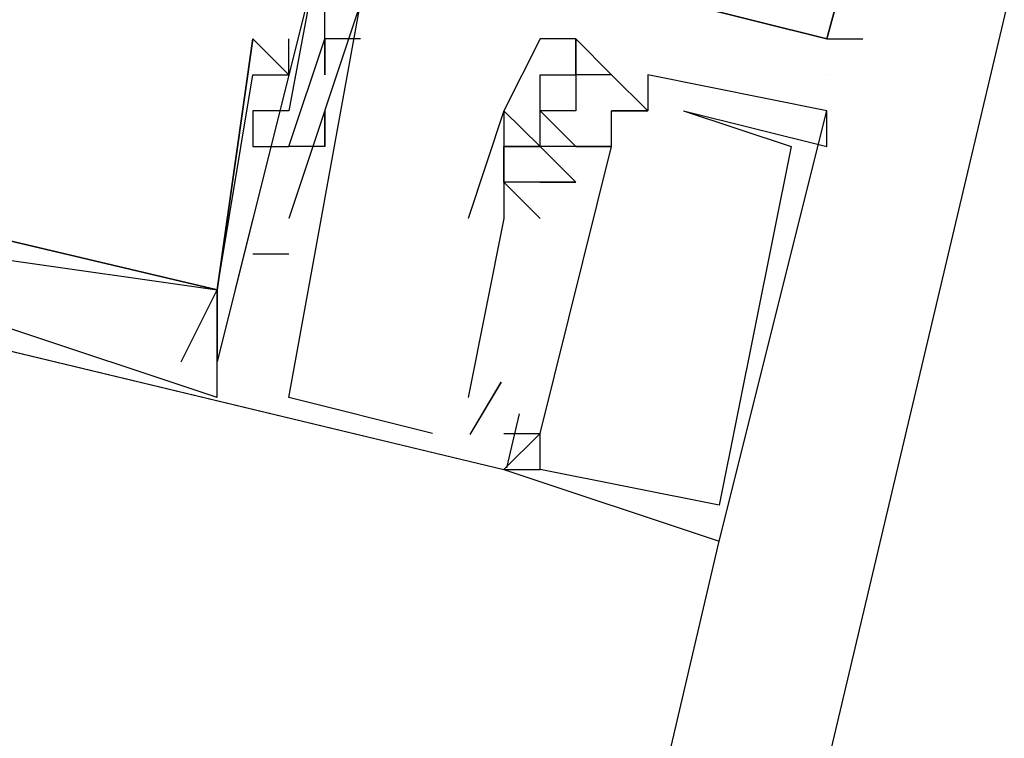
# Model space of a CAD drawing. Header units: feet. Extents: x -79 to 198, y -22 to 181.
# Tile 69 of 256: x 105.193 to 105.559, y 32.811 to 33.078. Entities that reach past the tile are written whole.
import ezdxf

# ---------------------------------------------------------------- set-up
doc = ezdxf.new("R2010")
doc.units = ezdxf.units.FT
doc.layers.add('A-LINEA', color=7, linetype='CONTINUOUS')

msp = doc.modelspace()

# ---------------------------------------------------------------- linework, layer by layer
at = {"layer": 'A-LINEA'}
for p, q in [((103.5333, 24.5111), (107.3733, 40.7511)), ((104.7067, 33.0711), (105.3733, 32.9111)), ((104.7067, 33.0711), (105.3733, 32.9111)), ((104.7067, 33.0711), (105.3733, 32.9111)), ((105.28, 33.0711), (105.28, 33.0711)), ((105.28, 33.0711), (105.28, 33.0711)), ((105.28, 33.0711), (105.28, 33.0711)), ((105.28, 33.0711), (105.28, 33.0711)), ((105.28, 33.0711), (105.28, 33.0711)), ((105.28, 33.0711), (105.28, 33.0711)), ((105.2933, 33.0711), (105.2933, 33.0711)), ((105.2933, 33.0711), (105.2933, 33.0711)), ((105.2933, 33.0711), (105.2933, 33.0711)), ((105.32, 33.0711), (105.3067, 33.0711)), ((105.3067, 33.0711), (105.3067, 33.0711)), ((105.32, 33.0711), (105.3067, 33.0711)), ((105.3067, 33.0711), (105.3067, 33.0711)), ((105.32, 33.0711), (105.3067, 33.0711)), ((105.3067, 33.0711), (105.3067, 33.0711)), ((105.3067, 33.0711), (105.3067, 33.0711)), ((105.3067, 33.0711), (105.3067, 33.0711)), ((105.3067, 33.0711), (105.3067, 33.0711)), ((105.3067, 33.0711), (105.3067, 33.0711)), ((105.3067, 33.0711), (105.3067, 33.0711)), ((105.3067, 33.0711), (105.3067, 33.0711)), ((105.32, 33.0711), (105.32, 33.0711)), ((105.32, 33.0711), (105.32, 33.0711)), ((105.32, 33.0711), (105.32, 33.0711)), ((105.3867, 33.0711), (105.3867, 33.0711)), ((105.3867, 33.0711), (105.3867, 33.0711)), ((105.3867, 33.0711), (105.3867, 33.0711)), ((105.3867, 33.0711), (105.3867, 33.0711)), ((105.4, 33.0711), (105.4, 33.0711)), ((105.4, 33.0711), (105.4, 33.0711)), ((105.4, 33.0711), (105.4, 33.0711)), ((105.4, 33.0711), (105.4, 33.0711)), ((105.4, 33.0711), (105.4, 33.0711)), ((105.4, 33.0711), (105.4, 33.0711)), ((105.4, 33.0711), (105.4, 33.0711)), ((105.4933, 33.0711), (105.4933, 33.0711)), ((105.4933, 33.0711), (105.4933, 33.0711)), ((105.4933, 33.0711), (105.4933, 33.0711)), ((105.4933, 33.0711), (105.4933, 33.0711)), ((105.4933, 33.0711), (105.4933, 33.0711)), ((105.4933, 33.0711), (105.4933, 33.0711)), ((105.4933, 33.0711), (105.4933, 33.0711)), ((105.4933, 33.0711), (105.4933, 33.0711)), ((105.5067, 33.0711), (105.5067, 33.0711)), ((105.28, 33.0578), (105.28, 33.0578)), ((105.28, 33.0578), (105.28, 33.0578)), ((105.28, 33.0578), (105.28, 33.0578)), ((105.28, 33.0578), (105.28, 33.0578)), ((105.28, 33.0578), (105.28, 33.0578)), ((105.28, 33.0578), (105.28, 33.0578)), ((105.2933, 33.0578), (105.2933, 33.0578)), ((105.2933, 33.0578), (105.2933, 33.0578)), ((105.2933, 33.0578), (105.2933, 33.0578)), ((105.2933, 33.0578), (105.2933, 33.0578)), ((105.2933, 33.0578), (105.2933, 33.0578)), ((105.2933, 33.0578), (105.2933, 33.0578)), ((105.3067, 33.0578), (105.3067, 33.0578)), ((105.3067, 33.0578), (105.3067, 33.0578)), ((105.3067, 33.0578), (105.3067, 33.0578)), ((105.3867, 33.0578), (105.3867, 33.0578)), ((105.3867, 33.0578), (105.3867, 33.0578)), ((105.3867, 33.0578), (105.3867, 33.0578)), ((105.3867, 33.0578), (105.3867, 33.0578)), ((105.4, 33.0578), (105.4, 33.0578)), ((105.4, 33.0578), (105.4, 33.0578)), ((105.4, 33.0578), (105.4, 33.0578)), ((105.4, 33.0578), (105.4, 33.0578)), ((105.4, 33.0578), (105.4, 33.0578)), ((105.4, 33.0578), (105.4, 33.0578)), ((105.4, 33.0578), (105.4, 33.0578)), ((105.4, 33.0578), (105.4, 33.0578)), ((105.4133, 33.0578), (105.4133, 33.0578)), ((105.4133, 33.0578), (105.4133, 33.0578)), ((105.4133, 33.0578), (105.4133, 33.0578)), ((105.4133, 33.0578), (105.4133, 33.0578)), ((105.4267, 33.0578), (105.4267, 33.0578)), ((105.4267, 33.0578), (105.4267, 33.0578)), ((105.4267, 33.0578), (105.4267, 33.0578)), ((105.4267, 33.0578), (105.4267, 33.0578)), ((105.4933, 33.0578), (105.4933, 33.0578)), ((105.4933, 33.0578), (105.4933, 33.0578)), ((105.28, 33.0444), (105.28, 33.0444)), ((105.28, 33.0444), (105.28, 33.0444)), ((105.28, 33.0444), (105.28, 33.0444)), ((105.2933, 33.0444), (105.2933, 33.0444)), ((105.2933, 33.0444), (105.2933, 33.0444)), ((105.2933, 33.0444), (105.2933, 33.0444)), ((105.3067, 33.0444), (105.3067, 33.0444)), ((105.3067, 33.0444), (105.3067, 33.0444)), ((105.3067, 33.0444), (105.3067, 33.0444)), ((105.3733, 33.0444), (105.3733, 33.0444)), ((105.3733, 33.0444), (105.3733, 33.0444)), ((105.3733, 33.0444), (105.3733, 33.0444)), ((105.3733, 33.0444), (105.3733, 33.0444)), ((105.3733, 33.0444), (105.3733, 33.0444)), ((105.3733, 33.0444), (105.3733, 33.0444)), ((105.3733, 33.0444), (105.3733, 33.0444)), ((105.3733, 33.0444), (105.3733, 33.0444)), ((105.3733, 33.0444), (105.3733, 33.0444)), ((105.3733, 33.0444), (105.3733, 33.0444)), ((105.3867, 33.0444), (105.3867, 33.0444)), ((105.3867, 33.0444), (105.3867, 33.0444)), ((105.3867, 33.0444), (105.3867, 33.0444)), ((105.3867, 33.0444), (105.3867, 33.0444)), ((105.3867, 33.0444), (105.3867, 33.0444)), ((105.3867, 33.0444), (105.3867, 33.0444)), ((105.3867, 33.0444), (105.3867, 33.0444)), ((105.3867, 33.0444), (105.3867, 33.0444)), ((105.4, 33.0444), (105.4, 33.0444)), ((105.4, 33.0444), (105.4, 33.0444)), ((105.4, 33.0444), (105.4, 33.0444)), ((105.4, 33.0444), (105.4, 33.0444)), ((105.4, 33.0444), (105.4, 33.0444)), ((105.4133, 33.0444), (105.4133, 33.0444)), ((105.4133, 33.0444), (105.4133, 33.0444)), ((105.4133, 33.0444), (105.4133, 33.0444)), ((105.4133, 33.0444), (105.4133, 33.0444)), ((105.4133, 33.0444), (105.4133, 33.0444)), ((105.4267, 33.0444), (105.4267, 33.0444)), ((105.4267, 33.0444), (105.4267, 33.0444)), ((105.4267, 33.0444), (105.4267, 33.0444)), ((105.4267, 33.0444), (105.4267, 33.0444)), ((105.4267, 33.0444), (105.4267, 33.0444)), ((105.4267, 33.0444), (105.4267, 33.0444)), ((105.4267, 33.0444), (105.4267, 33.0444)), ((105.4267, 33.0444), (105.4267, 33.0444)), ((105.44, 33.0444), (105.44, 33.0444)), ((105.44, 33.0444), (105.44, 33.0444)), ((105.44, 33.0444), (105.44, 33.0444)), ((105.44, 33.0444), (105.44, 33.0444)), ((105.4933, 33.0444), (105.4933, 33.0444)), ((105.4933, 33.0444), (105.4933, 33.0444)), ((105.4933, 33.0444), (105.4933, 33.0444)), ((105.4933, 33.0444), (105.4933, 33.0444)), ((105.28, 33.0311), (105.28, 33.0311)), ((105.28, 33.0311), (105.28, 33.0311)), ((105.28, 33.0311), (105.28, 33.0311)), ((105.2933, 33.0311), (105.2933, 33.0311)), ((105.2933, 33.0311), (105.2933, 33.0311)), ((105.2933, 33.0311), (105.2933, 33.0311)), ((105.2933, 33.0311), (105.2933, 33.0311)), ((105.2933, 33.0311), (105.2933, 33.0311)), ((105.2933, 33.0311), (105.2933, 33.0311)), ((105.3067, 33.0311), (105.3067, 33.0311)), ((105.3067, 33.0311), (105.3067, 33.0311)), ((105.3067, 33.0311), (105.3067, 33.0311)), ((105.3067, 33.0311), (105.3067, 33.0311)), ((105.3067, 33.0311), (105.3067, 33.0311)), ((105.3067, 33.0311), (105.3067, 33.0311)), ((105.3733, 33.0311), (105.3733, 33.0311)), ((105.3733, 33.0311), (105.3733, 33.0311)), ((105.3733, 33.0311), (105.3733, 33.0311)), ((105.3733, 33.0311), (105.3733, 33.0311)), ((105.3733, 33.0311), (105.3733, 33.0311)), ((105.3733, 33.0311), (105.3733, 33.0311)), ((105.3733, 33.0311), (105.3733, 33.0311)), ((105.3733, 33.0311), (105.3733, 33.0311)), ((105.3733, 33.0311), (105.3733, 33.0311)), ((105.3733, 33.0311), (105.3733, 33.0311)), ((105.3733, 33.0311), (105.3733, 33.0311)), ((105.3733, 33.0311), (105.3733, 33.0311)), ((105.3733, 33.0311), (105.3733, 33.0311)), ((105.3733, 33.0311), (105.3733, 33.0311)), ((105.3733, 33.0311), (105.3733, 33.0311)), ((105.3867, 33.0311), (105.3867, 33.0311)), ((105.3867, 33.0311), (105.3867, 33.0311)), ((105.3867, 33.0311), (105.3867, 33.0311)), ((105.3867, 33.0311), (105.3867, 33.0311)), ((105.3867, 33.0311), (105.3867, 33.0311)), ((105.3867, 33.0311), (105.3867, 33.0311)), ((105.3867, 33.0311), (105.3867, 33.0311)), ((105.3867, 33.0311), (105.3867, 33.0311)), ((105.3867, 33.0311), (105.3867, 33.0311)), ((105.3867, 33.0311), (105.3867, 33.0311)), ((105.3867, 33.0311), (105.3867, 33.0311)), ((105.3867, 33.0311), (105.3867, 33.0311)), ((105.3867, 33.0311), (105.3867, 33.0311)), ((105.3867, 33.0311), (105.3867, 33.0311)), ((105.3867, 33.0311), (105.3867, 33.0311)), ((105.3867, 33.0311), (105.3867, 33.0311)), ((105.3867, 33.0311), (105.3867, 33.0311)), ((105.3867, 33.0311), (105.3867, 33.0311)), ((105.3867, 33.0311), (105.3867, 33.0311)), ((105.3867, 33.0311), (105.3867, 33.0311)), ((105.3867, 33.0311), (105.3867, 33.0311)), ((105.3867, 33.0311), (105.3867, 33.0311)), ((105.3867, 33.0311), (105.3867, 33.0311)), ((105.3867, 33.0311), (105.3867, 33.0311)), ((105.3867, 33.0311), (105.3867, 33.0311)), ((105.4, 33.0311), (105.4, 33.0311)), ((105.4, 33.0311), (105.4, 33.0311)), ((105.4, 33.0311), (105.4, 33.0311)), ((105.4, 33.0311), (105.4, 33.0311)), ((105.4, 33.0311), (105.4, 33.0311)), ((105.4, 33.0311), (105.4, 33.0311)), ((105.4, 33.0311), (105.4, 33.0311)), ((105.4, 33.0311), (105.4, 33.0311)), ((105.4, 33.0311), (105.4, 33.0311)), ((105.4, 33.0311), (105.4, 33.0311)), ((105.4, 33.0311), (105.4, 33.0311)), ((105.4, 33.0311), (105.4, 33.0311)), ((105.4, 33.0311), (105.4, 33.0311)), ((105.4133, 33.0311), (105.4133, 33.0311)), ((105.4133, 33.0311), (105.4133, 33.0311)), ((105.4133, 33.0311), (105.4133, 33.0311)), ((105.4133, 33.0311), (105.4133, 33.0311)), ((105.4133, 33.0311), (105.4133, 33.0311)), ((105.4133, 33.0311), (105.4133, 33.0311)), ((105.4133, 33.0311), (105.4133, 33.0311)), ((105.4133, 33.0311), (105.4133, 33.0311)), ((105.4133, 33.0311), (105.4133, 33.0311)), ((105.4133, 33.0311), (105.4133, 33.0311)), ((105.48, 33.0311), (105.48, 33.0311)), ((105.48, 33.0311), (105.48, 33.0311)), ((105.48, 33.0311), (105.48, 33.0311)), ((105.4933, 33.0311), (105.4933, 33.0311)), ((105.3733, 33.0178), (105.3733, 33.0178)), ((105.3733, 33.0178), (105.3733, 33.0178)), ((105.3733, 33.0178), (105.3733, 33.0178)), ((105.3867, 33.0044), (105.3733, 33.0178)), ((105.3733, 33.0178), (105.3733, 33.0178)), ((105.3867, 33.0044), (105.3733, 33.0178)), ((105.3733, 33.0178), (105.3733, 33.0178)), ((105.3867, 33.0044), (105.3733, 33.0178)), ((105.3733, 33.0178), (105.3733, 33.0178)), ((105.3867, 33.0178), (105.3867, 33.0178)), ((105.3867, 33.0178), (105.3867, 33.0178)), ((105.3867, 33.0178), (105.3867, 33.0178)), ((105.3867, 33.0178), (105.3867, 33.0178)), ((105.3867, 33.0178), (105.3867, 33.0178)), ((105.3867, 33.0178), (105.3867, 33.0178)), ((105.3867, 33.0178), (105.3867, 33.0178)), ((105.3867, 33.0178), (105.3867, 33.0178)), ((105.3867, 33.0178), (105.3867, 33.0178)), ((105.4, 33.0178), (105.4, 33.0178)), ((105.4, 33.0178), (105.4, 33.0178)), ((105.4, 33.0178), (105.4, 33.0178)), ((105.4, 33.0178), (105.4, 33.0178)), ((105.4, 33.0178), (105.4, 33.0178)), ((105.4, 33.0178), (105.4, 33.0178)), ((105.28, 33.0044), (105.2667, 32.9511)), ((105.28, 33.0044), (105.2667, 32.9511)), ((105.28, 33.0044), (105.2667, 32.9511)), ((105.28, 33.0044), (105.28, 33.0044)), ((105.28, 33.0044), (105.28, 33.0044)), ((105.28, 33.0044), (105.28, 33.0044)), ((105.2933, 33.0044), (105.2933, 33.0044)), ((105.2933, 33.0044), (105.2933, 33.0044)), ((105.2933, 33.0044), (105.2933, 33.0044)), ((105.3733, 33.0044), (105.36, 32.9378)), ((105.3733, 33.0044), (105.36, 32.9378)), ((105.3733, 33.0044), (105.36, 32.9378)), ((105.3733, 33.0044), (105.36, 32.9378)), ((105.36, 33.0044), (105.36, 33.0044)), ((105.3733, 33.0044), (105.36, 32.9378)), ((105.36, 33.0044), (105.36, 33.0044)), ((105.3733, 33.0044), (105.36, 32.9378)), ((105.36, 33.0044), (105.36, 33.0044)), ((105.3733, 33.0044), (105.3733, 33.0044)), ((105.3733, 33.0044), (105.3733, 33.0044)), ((105.3733, 33.0044), (105.3733, 33.0044)), ((105.3733, 33.0044), (105.3733, 33.0044)), ((105.3733, 33.0044), (105.3733, 33.0044)), ((105.3733, 33.0044), (105.3733, 33.0044)), ((105.3867, 33.0044), (105.3867, 33.0044)), ((105.3867, 33.0044), (105.3867, 33.0044)), ((105.3867, 33.0044), (105.3867, 33.0044)), ((105.1733, 32.9911), (105.2667, 32.9778)), ((105.1733, 32.9911), (105.2667, 32.9778)), ((105.1733, 32.9911), (105.2667, 32.9778)), ((105.1733, 32.9911), (105.2667, 32.9778)), ((105.1733, 32.9911), (105.2667, 32.9778)), ((105.1733, 32.9911), (105.2667, 32.9778)), ((105.2933, 32.9911), (105.28, 32.9911)), ((105.28, 32.9911), (105.28, 32.9911)), ((105.2933, 32.9911), (105.28, 32.9911)), ((105.28, 32.9911), (105.28, 32.9911)), ((105.2933, 32.9911), (105.28, 32.9911)), ((105.28, 32.9911), (105.28, 32.9911)), ((105.2933, 32.9911), (105.2933, 32.9911)), ((105.2933, 32.9911), (105.2933, 32.9911)), ((105.2933, 32.9911), (105.2933, 32.9911)), ((105.2533, 32.9511), (105.2667, 32.9778)), ((105.2533, 32.9511), (105.2667, 32.9778)), ((105.2533, 32.9511), (105.2667, 32.9778)), ((105.2667, 32.9778), (105.2667, 32.9778)), ((105.2667, 32.9778), (105.2667, 32.9778)), ((105.2667, 32.9778), (105.2667, 32.9778)), ((105.2667, 32.9778), (105.2667, 32.9778)), ((105.2667, 32.9778), (105.2667, 32.9778)), ((105.2667, 32.9778), (105.2667, 32.9778)), ((105.2667, 32.9778), (105.2667, 32.9778)), ((105.2667, 32.9778), (105.2667, 32.9778)), ((105.2667, 32.9778), (105.2667, 32.9778)), ((105.2667, 32.9778), (105.2667, 32.9778)), ((105.2667, 32.9778), (105.2667, 32.9778)), ((105.2667, 32.9778), (105.2667, 32.9778)), ((105.2667, 32.9778), (105.2667, 32.9778)), ((105.2667, 32.9778), (105.2667, 32.9778)), ((105.2667, 32.9778), (105.2667, 32.9778)), ((105.2667, 32.9778), (105.2667, 32.9778)), ((105.2667, 32.9778), (105.2667, 32.9778)), ((105.2667, 32.9778), (105.2667, 32.9778)), ((105.2667, 32.9378), (105.1867, 32.9644)), ((105.2667, 32.9378), (105.1867, 32.9644)), ((105.2667, 32.9378), (105.1867, 32.9644)), ((105.2533, 32.9511), (105.2533, 32.9511)), ((105.2533, 32.9511), (105.2533, 32.9511)), ((105.2533, 32.9511), (105.2533, 32.9511)), ((105.2667, 32.9511), (105.2667, 32.9511)), ((105.2667, 32.9511), (105.2667, 32.9511)), ((105.2667, 32.9511), (105.2667, 32.9511)), ((105.2667, 32.9511), (105.2667, 32.9511)), ((105.2667, 32.9511), (105.2667, 32.9511)), ((105.2667, 32.9511), (105.2667, 32.9511)), ((105.2667, 32.9378), (105.2667, 32.9511)), ((105.2667, 32.9511), (105.2667, 32.9511)), ((105.2667, 32.9511), (105.2667, 32.9511)), ((105.2667, 32.9378), (105.2667, 32.9511)), ((105.2667, 32.9511), (105.2667, 32.9511)), ((105.2667, 32.9511), (105.2667, 32.9511)), ((105.2667, 32.9378), (105.2667, 32.9511)), ((105.2667, 32.9511), (105.2667, 32.9511)), ((105.2667, 32.9511), (105.2667, 32.9511)), ((105.3721, 32.9435), (105.3606, 32.924)), ((105.3721, 32.9435), (105.3606, 32.924)), ((105.3721, 32.9435), (105.3606, 32.924)), ((105.3722, 32.9435), (105.3606, 32.924)), ((105.3722, 32.9435), (105.3606, 32.924)), ((105.3722, 32.9435), (105.3606, 32.924)), ((105.2667, 32.9378), (105.2667, 32.9378)), ((105.2667, 32.9378), (105.2667, 32.9378)), ((105.2667, 32.9378), (105.2667, 32.9378)), ((105.2667, 32.9378), (105.2667, 32.9378)), ((105.2667, 32.9378), (105.2667, 32.9378)), ((105.2667, 32.9378), (105.2667, 32.9378)), ((105.2933, 32.9378), (105.2933, 32.9378)), ((105.2933, 32.9378), (105.2933, 32.9378)), ((105.2933, 32.9378), (105.2933, 32.9378)), ((105.2933, 32.9378), (105.2933, 32.9378)), ((105.2933, 32.9378), (105.2933, 32.9378)), ((105.2933, 32.9378), (105.2933, 32.9378)), ((105.36, 32.9378), (105.36, 32.9378)), ((105.36, 32.9378), (105.36, 32.9378)), ((105.36, 32.9378), (105.36, 32.9378)), ((105.36, 32.9378), (105.36, 32.9378)), ((105.36, 32.9378), (105.36, 32.9378)), ((105.36, 32.9378), (105.36, 32.9378)), ((105.379, 32.9317), (105.3743, 32.9117)), ((105.379, 32.9317), (105.3743, 32.9117)), ((105.379, 32.9317), (105.3743, 32.9117)), ((105.379, 32.9317), (105.3743, 32.9117)), ((105.379, 32.9317), (105.3743, 32.9117)), ((105.379, 32.9317), (105.3743, 32.9117)), ((105.3467, 32.9244), (105.3467, 32.9244)), ((105.3467, 32.9244), (105.3467, 32.9244)), ((105.3467, 32.9244), (105.3467, 32.9244)), ((105.3467, 32.9244), (105.3467, 32.9244)), ((105.3467, 32.9244), (105.3467, 32.9244)), ((105.3467, 32.9244), (105.3467, 32.9244)), ((105.36, 32.9244), (105.36, 32.9244)), ((105.36, 32.9244), (105.36, 32.9244)), ((105.36, 32.9244), (105.36, 32.9244)), ((105.36, 32.9244), (105.36, 32.9244)), ((105.36, 32.9244), (105.36, 32.9244)), ((105.36, 32.9244), (105.36, 32.9244)), ((105.3733, 32.9244), (105.3733, 32.9244)), ((105.3733, 32.9244), (105.3733, 32.9244)), ((105.3733, 32.9244), (105.3733, 32.9244)), ((105.3733, 32.9244), (105.3733, 32.9244)), ((105.3733, 32.9244), (105.3733, 32.9244)), ((105.3733, 32.9244), (105.3733, 32.9244)), ((105.3733, 32.9244), (105.3733, 32.9244)), ((105.3733, 32.9244), (105.3733, 32.9244)), ((105.3733, 32.9244), (105.3733, 32.9244)), ((105.3867, 32.9244), (105.3867, 32.9244)), ((105.3867, 32.9244), (105.3867, 32.9244)), ((105.3867, 32.9244), (105.3867, 32.9244)), ((105.3867, 32.9244), (105.3867, 32.9244)), ((105.3867, 32.9244), (105.3867, 32.9244)), ((105.3867, 32.9244), (105.3867, 32.9244)), ((105.3867, 32.9244), (105.3867, 32.9244)), ((105.3867, 32.9244), (105.3867, 32.9244)), ((105.3867, 32.9244), (105.3867, 32.9244)), ((105.3733, 32.9111), (105.3733, 32.9111)), ((105.3733, 32.9111), (105.3733, 32.9111)), ((105.3733, 32.9111), (105.3733, 32.9111)), ((105.3733, 32.9111), (105.3733, 32.9111)), ((105.3733, 32.9111), (105.3733, 32.9111)), ((105.3733, 32.9111), (105.3733, 32.9111)), ((105.3733, 32.9111), (105.3733, 32.9111)), ((105.3733, 32.9111), (105.3733, 32.9111)), ((105.3733, 32.9111), (105.3733, 32.9111)), ((105.3733, 32.9111), (105.3733, 32.9111)), ((105.3733, 32.9111), (105.3733, 32.9111)), ((105.3733, 32.9111), (105.3733, 32.9111)), ((105.3733, 32.9111), (105.3733, 32.9111)), ((105.3733, 32.9111), (105.3733, 32.9111)), ((105.3733, 32.9111), (105.3733, 32.9111)), ((105.3867, 32.9111), (105.3867, 32.9111)), ((105.3867, 32.9111), (105.3867, 32.9111)), ((105.3867, 32.9111), (105.3867, 32.9111)), ((105.3867, 32.9111), (105.3867, 32.9111)), ((105.3867, 32.9111), (105.3867, 32.9111)), ((105.3867, 32.9111), (105.3867, 32.9111)), ((105.3867, 32.9111), (105.3867, 32.9111)), ((105.3867, 32.9111), (105.3867, 32.9111)), ((105.3867, 32.9111), (105.3867, 32.9111)), ((105.4533, 32.8978), (105.4533, 32.8978)), ((105.4533, 32.8978), (105.4533, 32.8978)), ((105.4533, 32.8978), (105.4533, 32.8978)), ((103.76, 25.6711), (105.4533, 32.8844)), ((105.4533, 32.8844), (105.4533, 32.8844)), ((105.4533, 32.8844), (105.4533, 32.8844)), ((105.4533, 32.8844), (105.4533, 32.8844))]:
    msp.add_line(p, q, dxfattribs=at)
for points in [[(67.2267, 7.6444), (67.2667, 7.8178), (67.76, 9.9244), (68.1067, 9.9378), (69.9867, 17.8978), (72.5733, 17.2844), (72.7333, 17.9244), (80.72, 16.0444), (83.12, 15.4711), (87.16, 14.5111), (90.12, 27.0044), (94.6533, 25.9244), (94.8133, 26.5778), (97.52, 25.9378), (103.5333, 24.5111), (107.3733, 40.7511), (107.64, 40.6978), (108.9733, 40.3778), (112.68, 39.4978), (119.16, 37.9644), (119.2267, 38.2978), (125.3067, 36.8578)], [(105.24, 33.2578), (105.2533, 33.2444), (105.2533, 33.2711), (105.3333, 33.2578), (105.2933, 33.0444), (105.28, 33.0444), (105.28, 33.0311), (105.2933, 33.0311)], [(105.24, 33.2578), (105.2533, 33.2444), (105.2533, 33.2711), (105.3333, 33.2578), (105.2933, 33.0444), (105.28, 33.0444), (105.28, 33.0311), (105.2933, 33.0311)], [(105.24, 33.2578), (105.2533, 33.2444), (105.2533, 33.2711), (105.3333, 33.2578), (105.2933, 33.0444), (105.28, 33.0444), (105.28, 33.0311), (105.2933, 33.0311)], [(105.44, 33.0844), (105.4933, 33.0711), (105.5333, 33.2178), (105.5333, 33.2178), (105.4533, 33.2444), (105.4533, 33.2178), (105.4533, 33.2311)], [(105.44, 33.0844), (105.4933, 33.0711), (105.5333, 33.2178), (105.5333, 33.2178), (105.4533, 33.2444), (105.4533, 33.2178), (105.4533, 33.2311)], [(105.44, 33.0844), (105.4933, 33.0711), (105.5333, 33.2178), (105.5333, 33.2178), (105.4533, 33.2444), (105.4533, 33.2178), (105.4533, 33.2311)], [(105.5333, 33.2178), (105.4933, 33.0711), (105.4933, 33.0711), (105.44, 33.0844), (105.44, 33.0844), (105.44, 33.0978), (105.44, 33.0978), (105.4267, 33.0978)], [(105.5333, 33.2178), (105.4933, 33.0711), (105.4933, 33.0711), (105.44, 33.0844), (105.44, 33.0844), (105.44, 33.0978), (105.44, 33.0978), (105.4267, 33.0978)], [(105.5333, 33.2178), (105.4933, 33.0711), (105.4933, 33.0711), (105.44, 33.0844), (105.44, 33.0844), (105.44, 33.0978), (105.44, 33.0978), (105.4267, 33.0978)], [(104.7867, 33.1911), (104.76, 33.0978), (105.2667, 32.9778), (105.28, 33.0711), (105.28, 33.0711)], [(104.7867, 33.1911), (104.76, 33.0978), (105.2667, 32.9778), (105.28, 33.0711), (105.28, 33.0711)], [(104.7867, 33.1911), (104.76, 33.0978), (105.2667, 32.9778), (105.28, 33.0711), (105.28, 33.0711)], [(105.2667, 32.9511), (105.2667, 32.9778), (105.28, 33.0578), (105.2933, 33.0578), (105.28, 33.0711), (105.28, 33.0711), (105.2667, 32.9778), (104.76, 33.0978), (104.7867, 33.1911)], [(105.2667, 32.9511), (105.2667, 32.9778), (105.28, 33.0578), (105.2933, 33.0578), (105.28, 33.0711), (105.28, 33.0711), (105.2667, 32.9778), (104.76, 33.0978), (104.7867, 33.1911)], [(105.2667, 32.9511), (105.2667, 32.9778), (105.28, 33.0578), (105.2933, 33.0578), (105.28, 33.0711), (105.28, 33.0711), (105.2667, 32.9778), (104.76, 33.0978), (104.7867, 33.1911)], [(105.3067, 33.1644), (105.32, 33.1644), (105.2667, 32.9511)], [(105.3067, 33.1644), (105.32, 33.1644), (105.2667, 32.9511)], [(105.3067, 33.1644), (105.32, 33.1644), (105.2667, 32.9511)], [(105.3067, 33.0311), (105.3067, 33.0444), (105.3067, 33.0311), (105.2933, 33.0311), (105.3067, 33.0711), (105.3067, 33.0578), (105.3067, 33.0711), (105.3067, 33.1111), (105.32, 33.1111), (105.32, 33.1244)], [(105.3067, 33.0311), (105.3067, 33.0444), (105.3067, 33.0311), (105.2933, 33.0311), (105.3067, 33.0711), (105.3067, 33.0578), (105.3067, 33.0711), (105.3067, 33.1111), (105.32, 33.1111), (105.32, 33.1244)], [(105.3067, 33.0311), (105.3067, 33.0444), (105.3067, 33.0311), (105.2933, 33.0311), (105.3067, 33.0711), (105.3067, 33.0578), (105.3067, 33.0711), (105.3067, 33.1111), (105.32, 33.1111), (105.32, 33.1244)], [(105.44, 33.0978), (105.44, 33.0978), (105.44, 33.0844), (105.44, 33.0844), (105.4933, 33.0711), (105.4933, 33.0711)], [(105.3467, 32.9244), (105.2933, 32.9378), (105.32, 33.0844)], [(105.3467, 32.9244), (105.2933, 32.9378), (105.32, 33.0844)], [(105.3467, 32.9244), (105.2933, 32.9378), (105.32, 33.0844)], [(105.3467, 32.9244), (105.2933, 32.9378), (105.32, 33.0844), (105.2933, 33.0044)], [(105.3467, 32.9244), (105.2933, 32.9378), (105.32, 33.0844), (105.2933, 33.0044)], [(105.3467, 32.9244), (105.2933, 32.9378), (105.32, 33.0844), (105.2933, 33.0044)], [(105.44, 33.0844), (105.4933, 33.0711), (105.5067, 33.0711)], [(104.7067, 33.0711), (105.3733, 32.9111), (105.3867, 32.9111)], [(104.7067, 33.0711), (105.3733, 32.9111), (105.3867, 32.9111)], [(104.7067, 33.0711), (105.3733, 32.9111), (105.3867, 32.9111)], [(105.2667, 32.9778), (105.2667, 32.9511), (105.2667, 32.9778), (105.28, 33.0578), (105.2933, 33.0578), (105.2933, 33.0711)], [(105.2667, 32.9778), (105.2667, 32.9511), (105.2667, 32.9778), (105.28, 33.0578), (105.2933, 33.0578), (105.2933, 33.0711)], [(105.2667, 32.9778), (105.2667, 32.9511), (105.2667, 32.9778), (105.28, 33.0578), (105.2933, 33.0578), (105.2933, 33.0711)], [(105.3733, 32.9111), (105.4533, 32.8844), (105.4533, 32.8844), (105.4933, 33.0444), (105.4267, 33.0578), (105.4267, 33.0444), (105.4133, 33.0578), (105.4, 33.0711)], [(105.4, 33.0711), (105.3867, 33.0711), (105.3733, 33.0444), (105.3733, 33.0444), (105.3867, 33.0311), (105.3867, 33.0311), (105.3867, 33.0444), (105.4, 33.0311), (105.4, 33.0311), (105.4133, 33.0311), (105.4133, 33.0444)], [(105.3733, 32.9111), (105.4533, 32.8844), (105.4533, 32.8844), (105.4933, 33.0444), (105.4267, 33.0578), (105.4267, 33.0444), (105.4133, 33.0578), (105.4, 33.0711)], [(105.4, 33.0711), (105.3867, 33.0711), (105.3733, 33.0444), (105.3733, 33.0444), (105.3867, 33.0311), (105.3867, 33.0311), (105.3867, 33.0444), (105.4, 33.0311), (105.4, 33.0311), (105.4133, 33.0311), (105.4133, 33.0444)], [(105.3733, 32.9111), (105.4533, 32.8844), (105.4533, 32.8844), (105.4933, 33.0444), (105.4267, 33.0578), (105.4267, 33.0444), (105.4133, 33.0578), (105.4, 33.0711)], [(105.4, 33.0711), (105.3867, 33.0711), (105.3733, 33.0444), (105.3733, 33.0444), (105.3867, 33.0311), (105.3867, 33.0311), (105.3867, 33.0444), (105.4, 33.0311), (105.4, 33.0311), (105.4133, 33.0311), (105.4133, 33.0444)], [(105.4, 33.0711), (105.3867, 33.0711), (105.3733, 33.0444), (105.3733, 33.0444), (105.3867, 33.0311), (105.3867, 33.0311), (105.3867, 33.0311)], [(105.4, 33.0578), (105.4, 33.0711), (105.4, 33.0578)], [(105.4, 33.0578), (105.4, 33.0711), (105.4, 33.0578)], [(105.4, 33.0578), (105.4, 33.0711), (105.4, 33.0578)], [(105.44, 33.0444), (105.44, 33.0444), (105.4933, 33.0311), (105.4933, 33.0311), (105.4933, 33.0444), (105.4267, 33.0578), (105.4267, 33.0444), (105.4133, 33.0578), (105.4, 33.0578)], [(105.3733, 33.0311), (105.3867, 33.0311), (105.3733, 33.0311), (105.3867, 33.0311), (105.3733, 33.0444), (105.36, 33.0044)], [(105.3733, 33.0311), (105.3867, 33.0311), (105.3733, 33.0311), (105.3867, 33.0311), (105.3733, 33.0444), (105.36, 33.0044)], [(105.3733, 33.0311), (105.3867, 33.0311), (105.3733, 33.0311), (105.3867, 33.0311), (105.3733, 33.0444), (105.36, 33.0044)], [(105.3733, 33.0311), (105.3867, 33.0311), (105.3733, 33.0444), (105.3733, 33.0044)], [(105.44, 33.0444), (105.44, 33.0444), (105.48, 33.0311), (105.48, 33.0311), (105.4533, 32.8978), (105.4533, 32.8978), (105.3867, 32.9111), (105.3867, 32.9244), (105.3733, 32.9111)], [(105.3733, 33.0311), (105.3867, 33.0311), (105.3733, 33.0444), (105.3733, 33.0044)], [(105.44, 33.0444), (105.44, 33.0444), (105.48, 33.0311), (105.48, 33.0311), (105.4533, 32.8978), (105.4533, 32.8978), (105.3867, 32.9111), (105.3867, 32.9244), (105.3733, 32.9111)], [(105.3733, 33.0311), (105.3867, 33.0311), (105.3733, 33.0444), (105.3733, 33.0044)], [(105.44, 33.0444), (105.44, 33.0444), (105.48, 33.0311), (105.48, 33.0311), (105.4533, 32.8978), (105.4533, 32.8978), (105.3867, 32.9111), (105.3867, 32.9244), (105.3733, 32.9111)], [(105.3867, 33.0444), (105.4, 33.0311), (105.4, 33.0311), (105.4133, 33.0311), (105.4133, 33.0444), (105.4133, 33.0444)], [(105.4267, 33.0444), (105.4267, 33.0444), (105.4267, 33.0444), (105.4133, 33.0444), (105.4133, 33.0444)], [(105.4267, 33.0444), (105.4267, 33.0444), (105.4267, 33.0444), (105.4133, 33.0444), (105.4133, 33.0444)], [(105.4267, 33.0444), (105.4267, 33.0444), (105.4267, 33.0444), (105.4133, 33.0444), (105.4133, 33.0444)], [(105.4133, 33.0444), (105.4267, 33.0444), (105.4267, 33.0444), (105.4267, 33.0444)], [(105.3733, 32.9244), (105.3733, 32.9244), (105.3867, 32.9244), (105.4133, 33.0311), (105.4, 33.0311)], [(105.3867, 33.0311), (105.4, 33.0178), (105.3867, 33.0178), (105.3733, 33.0178), (105.3733, 33.0311), (105.3867, 33.0311)], [(105.3733, 32.9244), (105.3733, 32.9244), (105.3867, 32.9244), (105.4133, 33.0311), (105.4, 33.0311)], [(105.3867, 33.0311), (105.4, 33.0178), (105.3867, 33.0178), (105.3733, 33.0178), (105.3733, 33.0311), (105.3867, 33.0311)], [(105.3733, 32.9244), (105.3733, 32.9244), (105.3867, 32.9244), (105.4133, 33.0311), (105.4, 33.0311)], [(105.3867, 33.0311), (105.4, 33.0178), (105.3867, 33.0178), (105.3733, 33.0178), (105.3733, 33.0311), (105.3867, 33.0311)], [(105.3867, 32.9244), (105.4133, 33.0311), (105.4, 33.0311), (105.3867, 33.0311)], [(105.3867, 32.9244), (105.4133, 33.0311), (105.4, 33.0311), (105.3867, 33.0311)], [(105.3867, 32.9244), (105.4133, 33.0311), (105.4, 33.0311), (105.3867, 33.0311)], [(105.3867, 33.0178), (105.4, 33.0178), (105.3867, 33.0178)], [(105.3867, 33.0178), (105.4, 33.0178), (105.3867, 33.0178)], [(105.3867, 33.0178), (105.4, 33.0178), (105.3867, 33.0178)], [(105.2667, 32.9378), (105.1867, 32.9644), (105.1867, 32.9911), (105.1733, 32.9911)], [(105.2667, 32.9378), (105.1867, 32.9644), (105.1867, 32.9911), (105.1733, 32.9911)], [(105.2667, 32.9378), (105.1867, 32.9644), (105.1867, 32.9911), (105.1733, 32.9911)]]:
    msp.add_lwpolyline(points, dxfattribs=at)
msp.add_lwpolyline([(105.4, 33.0444), (105.3867, 33.0444), (105.3867, 33.0578), (105.4, 33.0578)], close=True, dxfattribs=at)
msp.add_lwpolyline([(105.4, 33.0444), (105.3867, 33.0444), (105.3867, 33.0578), (105.4, 33.0578)], close=True, dxfattribs=at)
msp.add_lwpolyline([(105.4, 33.0444), (105.3867, 33.0444), (105.3867, 33.0578), (105.4, 33.0578)], close=True, dxfattribs=at)
msp.add_lwpolyline([(105.4, 33.0444), (105.3867, 33.0444), (105.3867, 33.0578), (105.4, 33.0578)], close=True, dxfattribs=at)

doc.saveas('drawing.dxf')
